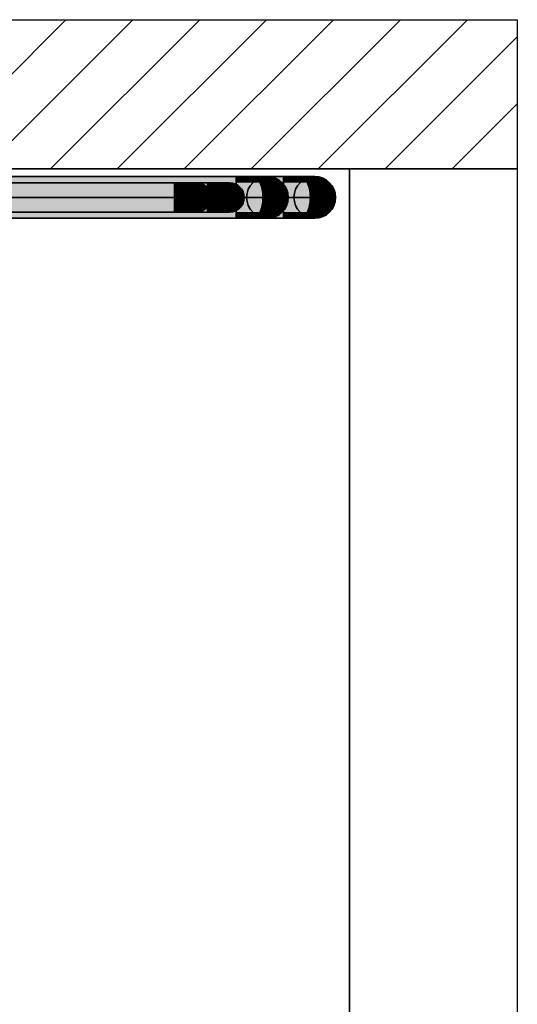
# Model space of a CAD drawing. Extents: x -459 to 541, y -543 to 550.
# Tile 65 of 256: x -210 to -188, y 25 to 67. Entities that reach past the tile are written whole.
import ezdxf

# ---------------------------------------------------------------- set-up
doc = ezdxf.new("R2010")
doc.units = 0
doc.layers.get('0').update_dxf_attribs({"lineweight": 35})
doc.layers.add('0-Shading', color=7, linetype='Continuous', lineweight=35)
doc.layers.add('_3d_View_', color=7, linetype='Continuous')
for name, color, linetype, lineweight, true_color in [('A_Geschossdecke-A07ALC2R1N', 7, 'Continuous', 35, 0x008080), ('A_Innenwand-A07ALC2Q1N', 7, 'Continuous', 35, 0x80ff80), ('H_Ruecklauf', 5, 'Continuous', 35, 0x0000ff), ('H_Vorlauf', 1, 'Continuous', 35, 0xff0000), ('X_Geometrie', 3, 'Continuous', 50, 0x00ff00)]:
    doc.layers.add(name, color=color, linetype=linetype, lineweight=lineweight, true_color=true_color)

# ---------------------------------------------------------------- blocks, each defined once
blk = doc.blocks.new('3D-Ansicht-A07ALAKN1N', base_point=(-283.141, -11.04))
at = {"layer": '0-Shading', "color": 174, "true_color": 0x0000a0}
for points in [[(-205.795, 59.909), (-219.545, 59.909), (-206.005, 59.826), (-219.545, 59.826)], [(-204.05, 59.826), (-203.945, 59.909), (-206.005, 59.826), (-205.795, 59.909)], [(-202.39, 59.826), (-202.371, 59.909), (-204.05, 59.826), (-203.945, 59.909)], [(-201.574, 59.909), (-202.371, 59.909), (-201.574, 59.826), (-202.39, 59.826)], [(-201.574, 59.909), (-201.574, 59.826), (-201.333, 59.909), (-201.253, 59.826)], [(-203.741, 58.753), (-219.545, 58.753), (-203.589, 58.669), (-219.545, 58.669)], [(-202.039, 58.669), (-202.102, 58.753), (-203.589, 58.669), (-203.741, 58.753)], [(-201.574, 58.753), (-202.102, 58.753), (-201.574, 58.669), (-202.039, 58.669)], [(-201.574, 58.753), (-201.574, 58.669), (-201.253, 58.753), (-201.333, 58.669)]]:
    blk.add_solid(points, dxfattribs=at)
at = {"layer": '0-Shading', "color": 14, "true_color": 0xa00000}
for points in [[(-202.974, 59.909), (-218.161, 59.909), (-202.974, 59.826), (-219.318, 59.826)], [(-202.974, 59.909), (-202.974, 59.826), (-202.733, 59.909), (-202.653, 59.826)], [(-202.974, 58.753), (-219.318, 58.753), (-202.974, 58.669), (-218.161, 58.669)], [(-202.974, 58.753), (-202.974, 58.669), (-202.653, 58.753), (-202.733, 58.669)]]:
    blk.add_solid(points, dxfattribs=at)
at = {"layer": '0-Shading', "color": 12, "true_color": 0xe40000}
for points in [[(-200.364, 59.912), (-218.517, 59.912), (-219.155, 59.729), (-219.155, 59.802)], [(-200.364, 59.912), (-219.155, 59.729), (-200.364, 59.729)], [(-200.364, 59.912), (-200.364, 59.729), (-199.861, 59.912), (-199.825, 59.729)], [(-200.364, 58.849), (-219.155, 58.849), (-218.517, 58.667), (-219.155, 58.777)], [(-200.364, 58.849), (-218.517, 58.667), (-200.364, 58.667)], [(-200.364, 58.849), (-200.364, 58.667), (-199.825, 58.849), (-199.861, 58.667)]]:
    blk.add_solid(points, dxfattribs=at)
at = {"layer": '0-Shading', "color": 12, "true_color": 0xcd0000}
for points in [[(-200.364, 60.052), (-217.133, 60.052), (-200.364, 59.912), (-218.517, 59.912)], [(-200.364, 58.667), (-218.517, 58.667), (-200.364, 58.527), (-217.133, 58.527)]]:
    blk.add_solid(points, dxfattribs=at)
at = {"layer": '0-Shading', "color": 14, "true_color": 0xb00000}
for points in [[(-200.364, 60.139), (-215.521, 60.139), (-200.364, 60.052), (-217.133, 60.052)], [(-200.364, 60.139), (-200.364, 60.052), (-199.964, 60.139), (-199.909, 60.052)], [(-200.364, 58.527), (-217.133, 58.527), (-200.364, 58.439), (-215.521, 58.439)], [(-200.364, 58.527), (-200.364, 58.439), (-199.909, 58.527), (-199.964, 58.439)]]:
    blk.add_solid(points, dxfattribs=at)
at = {"layer": '0-Shading', "color": 14, "true_color": 0x900000}
for points in [[(-200.364, 60.169), (-213.791, 60.169), (-200.364, 60.139), (-215.521, 60.139)], [(-200.364, 60.169), (-200.364, 60.139), (-200.022, 60.169), (-199.964, 60.139)], [(-198.268, 59.517), (-198.239, 59.289), (-198.194, 59.517), (-198.164, 59.289)], [(-198.239, 59.289), (-198.268, 59.062), (-198.164, 59.289), (-198.194, 59.062)], [(-200.364, 58.439), (-215.521, 58.439), (-200.364, 58.409), (-213.791, 58.409)], [(-200.364, 58.439), (-200.364, 58.409), (-199.964, 58.439), (-200.022, 58.409)]]:
    blk.add_solid(points, dxfattribs=at)
at = {"layer": '0-Shading', "color": 172, "true_color": 0x0000e4}
for points in [[(-206.105, 59.729), (-205.962, 59.912), (-211.912, 59.729), (-211.637, 59.912)], [(-203.122, 59.729), (-203.044, 59.912), (-206.105, 59.729), (-205.962, 59.912)], [(-200.999, 59.729), (-200.967, 59.912), (-203.122, 59.729), (-203.044, 59.912)], [(-199.154, 59.729), (-199.16, 59.912), (-200.999, 59.729), (-200.967, 59.912)], [(-198.364, 59.912), (-199.16, 59.912), (-198.364, 59.729), (-199.154, 59.729)], [(-198.364, 59.912), (-198.364, 59.729), (-197.861, 59.912), (-197.825, 59.729)], [(-205.695, 58.667), (-205.916, 58.849), (-211.212, 58.667), (-211.612, 58.849)], [(-202.839, 58.667), (-202.977, 58.849), (-205.695, 58.667), (-205.916, 58.849)], [(-200.791, 58.667), (-200.875, 58.849), (-202.839, 58.667), (-202.977, 58.849)], [(-198.996, 58.667), (-199.039, 58.849), (-200.791, 58.667), (-200.875, 58.849)], [(-198.364, 58.849), (-199.039, 58.849), (-198.364, 58.667), (-198.996, 58.667)], [(-198.364, 58.849), (-198.364, 58.667), (-197.825, 58.849), (-197.861, 58.667)]]:
    blk.add_solid(points, dxfattribs=at)
at = {"layer": '0-Shading', "color": 172, "true_color": 0x0000cd}
for points in [[(-205.962, 59.912), (-205.754, 60.052), (-211.637, 59.912), (-211.244, 60.052)], [(-203.044, 59.912), (-202.927, 60.052), (-205.962, 59.912), (-205.754, 60.052)], [(-200.967, 59.912), (-200.911, 60.052), (-203.044, 59.912), (-202.927, 60.052)], [(-199.16, 59.912), (-199.154, 60.052), (-200.967, 59.912), (-200.911, 60.052)], [(-198.364, 60.052), (-199.154, 60.052), (-198.364, 59.912), (-199.16, 59.912)], [(-205.428, 58.527), (-205.695, 58.667), (-210.725, 58.527), (-211.212, 58.667)], [(-202.677, 58.527), (-202.839, 58.667), (-205.428, 58.527), (-205.695, 58.667)], [(-200.696, 58.527), (-200.791, 58.667), (-202.677, 58.527), (-202.839, 58.667)], [(-198.954, 58.527), (-198.996, 58.667), (-200.696, 58.527), (-200.791, 58.667)], [(-198.364, 58.667), (-198.996, 58.667), (-198.364, 58.527), (-198.954, 58.527)]]:
    blk.add_solid(points, dxfattribs=at)
at = {"layer": '0-Shading', "color": 174, "true_color": 0x0000b0}
for points in [[(-205.754, 60.052), (-205.497, 60.139), (-211.244, 60.052), (-210.762, 60.139)], [(-202.927, 60.052), (-202.779, 60.139), (-205.754, 60.052), (-205.497, 60.139)], [(-200.911, 60.052), (-200.836, 60.139), (-202.927, 60.052), (-202.779, 60.139)], [(-199.154, 60.052), (-199.138, 60.139), (-200.911, 60.052), (-200.836, 60.139)], [(-198.364, 60.139), (-199.138, 60.139), (-198.364, 60.052), (-199.154, 60.052)], [(-198.364, 60.139), (-198.364, 60.052), (-197.964, 60.139), (-197.909, 60.052)], [(-205.132, 58.439), (-205.428, 58.527), (-210.182, 58.439), (-210.725, 58.527)], [(-202.499, 58.439), (-202.677, 58.527), (-205.132, 58.439), (-205.428, 58.527)], [(-200.595, 58.439), (-200.696, 58.527), (-202.499, 58.439), (-202.677, 58.527)], [(-198.914, 58.439), (-198.954, 58.527), (-200.595, 58.439), (-200.696, 58.527)], [(-198.364, 58.527), (-198.954, 58.527), (-198.364, 58.439), (-198.914, 58.439)], [(-198.364, 58.527), (-198.364, 58.439), (-197.909, 58.527), (-197.964, 58.439)]]:
    blk.add_solid(points, dxfattribs=at)
at = {"layer": '0-Shading', "color": 174, "true_color": 0x000090}
for points in [[(-205.497, 60.139), (-205.206, 60.169), (-210.762, 60.139), (-210.222, 60.169)], [(-202.779, 60.139), (-202.609, 60.169), (-205.497, 60.139), (-205.206, 60.169)], [(-200.836, 60.139), (-200.745, 60.169), (-202.779, 60.139), (-202.609, 60.169)], [(-199.138, 60.139), (-199.112, 60.169), (-200.836, 60.139), (-200.745, 60.169)], [(-198.364, 60.169), (-199.112, 60.169), (-198.364, 60.139), (-199.138, 60.139)], [(-198.364, 60.169), (-198.364, 60.139), (-198.022, 60.169), (-197.964, 60.139)], [(-196.268, 59.517), (-196.239, 59.289), (-196.194, 59.517), (-196.164, 59.289)], [(-196.239, 59.289), (-196.268, 59.062), (-196.164, 59.289), (-196.194, 59.062)], [(-204.829, 58.409), (-205.132, 58.439), (-209.622, 58.409), (-210.182, 58.439)], [(-202.32, 58.409), (-202.499, 58.439), (-204.829, 58.409), (-205.132, 58.439)], [(-200.497, 58.409), (-200.595, 58.439), (-202.32, 58.409), (-202.499, 58.439)], [(-198.88, 58.409), (-198.914, 58.439), (-200.497, 58.409), (-200.595, 58.439)], [(-198.364, 58.439), (-198.914, 58.439), (-198.364, 58.409), (-198.88, 58.409)], [(-198.364, 58.439), (-198.364, 58.409), (-197.964, 58.439), (-198.022, 58.409)]]:
    blk.add_solid(points, dxfattribs=at)
at = {"layer": '0-Shading', "color": 14, "true_color": 0x9e0000}
for points in [[(-202.733, 59.909), (-202.653, 59.826), (-202.509, 59.909), (-202.354, 59.826)], [(-202.653, 58.753), (-202.733, 58.669), (-202.354, 58.753), (-202.509, 58.669)]]:
    blk.add_solid(points, dxfattribs=at)
at = {"layer": '0-Shading', "color": 14, "true_color": 0x990000}
for points in [[(-202.509, 59.909), (-202.354, 59.826), (-202.317, 59.909), (-202.097, 59.826)], [(-202.354, 58.753), (-202.509, 58.669), (-202.097, 58.753), (-202.317, 58.669)]]:
    blk.add_solid(points, dxfattribs=at)
at = {"layer": '0-Shading', "color": 14, "true_color": 0x930000}
for points in [[(-202.317, 59.909), (-202.097, 59.826), (-202.169, 59.909), (-201.9, 59.826)], [(-202.097, 58.753), (-202.317, 58.669), (-201.9, 58.753), (-202.169, 58.669)]]:
    blk.add_solid(points, dxfattribs=at)
at = {"layer": '0-Shading', "color": 14, "true_color": 0x8c0000}
for points in [[(-202.169, 59.909), (-201.9, 59.826), (-202.076, 59.909), (-201.776, 59.826)], [(-199.704, 60.169), (-199.59, 60.139), (-199.431, 60.169), (-199.27, 60.139)], [(-198.488, 59.912), (-198.353, 59.729), (-198.422, 59.912), (-198.282, 59.729)], [(-201.9, 58.753), (-202.169, 58.669), (-201.776, 58.753), (-202.076, 58.669)], [(-198.353, 58.849), (-198.488, 58.667), (-198.282, 58.849), (-198.422, 58.667)], [(-199.59, 58.439), (-199.704, 58.409), (-199.27, 58.439), (-199.431, 58.409)]]:
    blk.add_solid(points, dxfattribs=at)
at = {"layer": '0-Shading', "color": 16, "true_color": 0x830000}
for points in [[(-202.076, 59.909), (-201.776, 59.826), (-202.044, 59.909), (-201.734, 59.826)], [(-201.776, 58.753), (-202.076, 58.669), (-201.734, 58.753), (-202.044, 58.669)]]:
    blk.add_solid(points, dxfattribs=at)
at = {"layer": '0-Shading', "color": 174, "true_color": 0x00009e}
for points in [[(-201.333, 59.909), (-201.253, 59.826), (-201.109, 59.909), (-200.954, 59.826)], [(-201.253, 58.753), (-201.333, 58.669), (-200.954, 58.753), (-201.109, 58.669)]]:
    blk.add_solid(points, dxfattribs=at)
at = {"layer": '0-Shading', "color": 174, "true_color": 0x000099}
for points in [[(-201.109, 59.909), (-200.954, 59.826), (-200.917, 59.909), (-200.697, 59.826)], [(-200.954, 58.753), (-201.109, 58.669), (-200.697, 58.753), (-200.917, 58.669)]]:
    blk.add_solid(points, dxfattribs=at)
at = {"layer": '0-Shading', "color": 174, "true_color": 0x000093}
for points in [[(-200.917, 59.909), (-200.697, 59.826), (-200.769, 59.909), (-200.5, 59.826)], [(-200.697, 58.753), (-200.917, 58.669), (-200.5, 58.753), (-200.769, 58.669)]]:
    blk.add_solid(points, dxfattribs=at)
at = {"layer": '0-Shading', "color": 174, "true_color": 0x00008c}
for points in [[(-200.769, 59.909), (-200.5, 59.826), (-200.676, 59.909), (-200.376, 59.826)], [(-197.704, 60.169), (-197.59, 60.139), (-197.431, 60.169), (-197.27, 60.139)], [(-196.488, 59.912), (-196.353, 59.729), (-196.422, 59.912), (-196.282, 59.729)], [(-200.5, 58.753), (-200.769, 58.669), (-200.376, 58.753), (-200.676, 58.669)], [(-196.353, 58.849), (-196.488, 58.667), (-196.282, 58.849), (-196.422, 58.667)], [(-197.59, 58.439), (-197.704, 58.409), (-197.27, 58.439), (-197.431, 58.409)]]:
    blk.add_solid(points, dxfattribs=at)
at = {"layer": '0-Shading', "color": 176, "true_color": 0x000083}
for points in [[(-200.676, 59.909), (-200.376, 59.826), (-200.644, 59.909), (-200.334, 59.826)], [(-200.376, 58.753), (-200.676, 58.669), (-200.334, 58.753), (-200.644, 58.669)]]:
    blk.add_solid(points, dxfattribs=at)
at = {"layer": '0-Shading', "color": 12, "true_color": 0xcc0000}
for points in [[(-200.364, 60.052), (-200.364, 59.912), (-199.909, 60.052), (-199.861, 59.912)], [(-198.83, 59.517), (-198.809, 59.289), (-198.485, 59.517), (-198.459, 59.289)], [(-198.809, 59.289), (-198.83, 59.062), (-198.459, 59.289), (-198.485, 59.062)], [(-200.364, 58.667), (-200.364, 58.527), (-199.861, 58.667), (-199.909, 58.527)]]:
    blk.add_solid(points, dxfattribs=at)
at = {"layer": '0-Shading', "color": 14, "true_color": 0x8f0000}
for points in [[(-200.022, 60.169), (-199.964, 60.139), (-199.704, 60.169), (-199.59, 60.139)], [(-201.557, 59.599), (-201.477, 59.289), (-201.507, 59.599), (-201.424, 59.289)], [(-201.477, 59.289), (-201.557, 58.979), (-201.424, 59.289), (-201.507, 58.979)], [(-199.964, 58.439), (-200.022, 58.409), (-199.59, 58.439), (-199.704, 58.409)]]:
    blk.add_solid(points, dxfattribs=at)
at = {"layer": '0-Shading', "color": 14, "true_color": 0xac0000}
for points in [[(-199.964, 60.139), (-199.909, 60.052), (-199.59, 60.139), (-199.484, 60.052)], [(-198.561, 59.729), (-198.485, 59.517), (-198.353, 59.729), (-198.268, 59.517)], [(-198.485, 59.062), (-198.561, 58.849), (-198.268, 59.062), (-198.353, 58.849)], [(-199.909, 58.527), (-199.964, 58.439), (-199.484, 58.527), (-199.59, 58.439)]]:
    blk.add_solid(points, dxfattribs=at)
at = {"layer": '0-Shading', "color": 12, "true_color": 0xc70000}
for points in [[(-199.909, 60.052), (-199.861, 59.912), (-199.484, 60.052), (-199.393, 59.912)], [(-202.354, 59.826), (-202.241, 59.599), (-202.097, 59.826), (-201.937, 59.599)], [(-198.892, 59.729), (-198.83, 59.517), (-198.561, 59.729), (-198.485, 59.517)], [(-198.83, 59.062), (-198.892, 58.849), (-198.485, 59.062), (-198.561, 58.849)], [(-202.241, 58.979), (-202.354, 58.753), (-201.937, 58.979), (-202.097, 58.753)], [(-199.861, 58.667), (-199.909, 58.527), (-199.393, 58.667), (-199.484, 58.527)]]:
    blk.add_solid(points, dxfattribs=at)
at = {"layer": '0-Shading', "color": 12, "true_color": 0xdd0000}
for points in [[(-199.861, 59.912), (-199.825, 59.729), (-199.393, 59.912), (-199.323, 59.729)], [(-199.323, 59.729), (-199.279, 59.517), (-198.892, 59.729), (-198.83, 59.517)], [(-199.279, 59.062), (-199.323, 58.849), (-198.83, 59.062), (-198.892, 58.849)], [(-199.825, 58.849), (-199.861, 58.667), (-199.323, 58.849), (-199.393, 58.667)]]:
    blk.add_solid(points, dxfattribs=at)
at = {"layer": '0-Shading', "color": 14, "true_color": 0xa60000}
for points in [[(-199.59, 60.139), (-199.484, 60.052), (-199.27, 60.139), (-199.12, 60.052)], [(-198.682, 59.912), (-198.561, 59.729), (-198.488, 59.912), (-198.353, 59.729)], [(-198.561, 58.849), (-198.682, 58.667), (-198.353, 58.849), (-198.488, 58.667)], [(-199.484, 58.527), (-199.59, 58.439), (-199.12, 58.527), (-199.27, 58.439)]]:
    blk.add_solid(points, dxfattribs=at)
at = {"layer": '0-Shading', "color": 12, "true_color": 0xbd0000}
for points in [[(-199.484, 60.052), (-199.393, 59.912), (-199.12, 60.052), (-198.991, 59.912)], [(-198.991, 59.912), (-198.892, 59.729), (-198.682, 59.912), (-198.561, 59.729)], [(-199.393, 58.667), (-199.484, 58.527), (-198.991, 58.667), (-199.12, 58.527)], [(-198.892, 58.849), (-198.991, 58.667), (-198.561, 58.849), (-198.682, 58.667)]]:
    blk.add_solid(points, dxfattribs=at)
at = {"layer": '0-Shading', "color": 16, "true_color": 0x890000}
for points in [[(-199.431, 60.169), (-199.27, 60.139), (-199.221, 60.169), (-199.024, 60.139)], [(-198.664, 60.052), (-198.488, 59.912), (-198.604, 60.052), (-198.422, 59.912)], [(-198.488, 58.667), (-198.664, 58.527), (-198.422, 58.667), (-198.604, 58.527)], [(-199.27, 58.439), (-199.431, 58.409), (-199.024, 58.439), (-199.221, 58.409)]]:
    blk.add_solid(points, dxfattribs=at)
at = {"layer": '0-Shading', "color": 12, "true_color": 0xd00000}
for points in [[(-199.393, 59.912), (-199.323, 59.729), (-198.991, 59.912), (-198.892, 59.729)], [(-199.323, 58.849), (-199.393, 58.667), (-198.892, 58.849), (-198.991, 58.667)]]:
    blk.add_solid(points, dxfattribs=at)
at = {"layer": '0-Shading', "color": 14, "true_color": 0x9d0000}
for points in [[(-199.27, 60.139), (-199.12, 60.052), (-199.024, 60.139), (-198.84, 60.052)], [(-198.84, 60.052), (-198.682, 59.912), (-198.664, 60.052), (-198.488, 59.912)], [(-198.682, 58.667), (-198.84, 58.527), (-198.488, 58.667), (-198.664, 58.527)], [(-199.12, 58.527), (-199.27, 58.439), (-198.84, 58.527), (-199.024, 58.439)]]:
    blk.add_solid(points, dxfattribs=at)
at = {"layer": '0-Shading', "color": 16, "true_color": 0x850000}
for points in [[(-199.221, 60.169), (-199.024, 60.139), (-199.089, 60.169), (-198.869, 60.139)], [(-198.869, 60.139), (-198.664, 60.052), (-198.816, 60.139), (-198.604, 60.052)], [(-199.024, 58.439), (-199.221, 58.409), (-198.869, 58.439), (-199.089, 58.409)], [(-198.664, 58.527), (-198.869, 58.439), (-198.604, 58.527), (-198.816, 58.439)]]:
    blk.add_solid(points, dxfattribs=at)
at = {"layer": '0-Shading', "color": 14, "true_color": 0xaf0000}
for points in [[(-199.12, 60.052), (-198.991, 59.912), (-198.84, 60.052), (-198.682, 59.912)], [(-198.485, 59.517), (-198.459, 59.289), (-198.268, 59.517), (-198.239, 59.289)], [(-198.459, 59.289), (-198.485, 59.062), (-198.239, 59.289), (-198.268, 59.062)], [(-198.991, 58.667), (-199.12, 58.527), (-198.682, 58.667), (-198.84, 58.527)]]:
    blk.add_solid(points, dxfattribs=at)
at = {"layer": '0-Shading', "color": 16, "true_color": 0x810000}
for points in [[(-199.089, 60.169), (-198.869, 60.139), (-199.044, 60.169), (-198.816, 60.139)], [(-198.869, 58.439), (-199.089, 58.409), (-198.816, 58.439), (-199.044, 58.409)]]:
    blk.add_solid(points, dxfattribs=at)
at = {"layer": '0-Shading', "color": 14, "true_color": 0x920000}
for points in [[(-199.024, 60.139), (-198.84, 60.052), (-198.869, 60.139), (-198.664, 60.052)], [(-198.84, 58.527), (-199.024, 58.439), (-198.664, 58.527), (-198.869, 58.439)]]:
    blk.add_solid(points, dxfattribs=at)
at = {"layer": '0-Shading', "color": 172, "true_color": 0x0000cc}
for points in [[(-198.364, 60.052), (-198.364, 59.912), (-197.909, 60.052), (-197.861, 59.912)], [(-196.83, 59.517), (-196.809, 59.289), (-196.485, 59.517), (-196.459, 59.289)], [(-196.809, 59.289), (-196.83, 59.062), (-196.459, 59.289), (-196.485, 59.062)], [(-198.364, 58.667), (-198.364, 58.527), (-197.861, 58.667), (-197.909, 58.527)]]:
    blk.add_solid(points, dxfattribs=at)
at = {"layer": '0-Shading', "color": 174, "true_color": 0x00008f}
for points in [[(-198.022, 60.169), (-197.964, 60.139), (-197.704, 60.169), (-197.59, 60.139)], [(-200.157, 59.599), (-200.077, 59.289), (-200.107, 59.599), (-200.024, 59.289)], [(-200.077, 59.289), (-200.157, 58.979), (-200.024, 59.289), (-200.107, 58.979)], [(-197.964, 58.439), (-198.022, 58.409), (-197.59, 58.439), (-197.704, 58.409)]]:
    blk.add_solid(points, dxfattribs=at)
at = {"layer": '0-Shading', "color": 174, "true_color": 0x0000ac}
for points in [[(-197.964, 60.139), (-197.909, 60.052), (-197.59, 60.139), (-197.484, 60.052)], [(-196.561, 59.729), (-196.485, 59.517), (-196.353, 59.729), (-196.268, 59.517)], [(-196.485, 59.062), (-196.561, 58.849), (-196.268, 59.062), (-196.353, 58.849)], [(-197.909, 58.527), (-197.964, 58.439), (-197.484, 58.527), (-197.59, 58.439)]]:
    blk.add_solid(points, dxfattribs=at)
at = {"layer": '0-Shading', "color": 172, "true_color": 0x0000c7}
for points in [[(-197.909, 60.052), (-197.861, 59.912), (-197.484, 60.052), (-197.393, 59.912)], [(-200.954, 59.826), (-200.841, 59.599), (-200.697, 59.826), (-200.537, 59.599)], [(-196.892, 59.729), (-196.83, 59.517), (-196.561, 59.729), (-196.485, 59.517)], [(-196.83, 59.062), (-196.892, 58.849), (-196.485, 59.062), (-196.561, 58.849)], [(-200.841, 58.979), (-200.954, 58.753), (-200.537, 58.979), (-200.697, 58.753)], [(-197.861, 58.667), (-197.909, 58.527), (-197.393, 58.667), (-197.484, 58.527)]]:
    blk.add_solid(points, dxfattribs=at)
at = {"layer": '0-Shading', "color": 172, "true_color": 0x0000dd}
for points in [[(-197.861, 59.912), (-197.825, 59.729), (-197.393, 59.912), (-197.323, 59.729)], [(-197.323, 59.729), (-197.279, 59.517), (-196.892, 59.729), (-196.83, 59.517)], [(-197.279, 59.062), (-197.323, 58.849), (-196.83, 59.062), (-196.892, 58.849)], [(-197.825, 58.849), (-197.861, 58.667), (-197.323, 58.849), (-197.393, 58.667)]]:
    blk.add_solid(points, dxfattribs=at)
at = {"layer": '0-Shading', "color": 174, "true_color": 0x0000a6}
for points in [[(-197.59, 60.139), (-197.484, 60.052), (-197.27, 60.139), (-197.12, 60.052)], [(-196.682, 59.912), (-196.561, 59.729), (-196.488, 59.912), (-196.353, 59.729)], [(-196.561, 58.849), (-196.682, 58.667), (-196.353, 58.849), (-196.488, 58.667)], [(-197.484, 58.527), (-197.59, 58.439), (-197.12, 58.527), (-197.27, 58.439)]]:
    blk.add_solid(points, dxfattribs=at)
at = {"layer": '0-Shading', "color": 172, "true_color": 0x0000bd}
for points in [[(-197.484, 60.052), (-197.393, 59.912), (-197.12, 60.052), (-196.991, 59.912)], [(-196.991, 59.912), (-196.892, 59.729), (-196.682, 59.912), (-196.561, 59.729)], [(-197.393, 58.667), (-197.484, 58.527), (-196.991, 58.667), (-197.12, 58.527)], [(-196.892, 58.849), (-196.991, 58.667), (-196.561, 58.849), (-196.682, 58.667)]]:
    blk.add_solid(points, dxfattribs=at)
at = {"layer": '0-Shading', "color": 176, "true_color": 0x000089}
for points in [[(-197.431, 60.169), (-197.27, 60.139), (-197.221, 60.169), (-197.024, 60.139)], [(-196.664, 60.052), (-196.488, 59.912), (-196.604, 60.052), (-196.422, 59.912)], [(-196.488, 58.667), (-196.664, 58.527), (-196.422, 58.667), (-196.604, 58.527)], [(-197.27, 58.439), (-197.431, 58.409), (-197.024, 58.439), (-197.221, 58.409)]]:
    blk.add_solid(points, dxfattribs=at)
at = {"layer": '0-Shading', "color": 172, "true_color": 0x0000d0}
for points in [[(-197.393, 59.912), (-197.323, 59.729), (-196.991, 59.912), (-196.892, 59.729)], [(-197.323, 58.849), (-197.393, 58.667), (-196.892, 58.849), (-196.991, 58.667)]]:
    blk.add_solid(points, dxfattribs=at)
at = {"layer": '0-Shading', "color": 174, "true_color": 0x00009d}
for points in [[(-197.27, 60.139), (-197.12, 60.052), (-197.024, 60.139), (-196.84, 60.052)], [(-196.84, 60.052), (-196.682, 59.912), (-196.664, 60.052), (-196.488, 59.912)], [(-196.682, 58.667), (-196.84, 58.527), (-196.488, 58.667), (-196.664, 58.527)], [(-197.12, 58.527), (-197.27, 58.439), (-196.84, 58.527), (-197.024, 58.439)]]:
    blk.add_solid(points, dxfattribs=at)
at = {"layer": '0-Shading', "color": 176, "true_color": 0x000085}
for points in [[(-197.221, 60.169), (-197.024, 60.139), (-197.089, 60.169), (-196.869, 60.139)], [(-196.869, 60.139), (-196.664, 60.052), (-196.816, 60.139), (-196.604, 60.052)], [(-197.024, 58.439), (-197.221, 58.409), (-196.869, 58.439), (-197.089, 58.409)], [(-196.664, 58.527), (-196.869, 58.439), (-196.604, 58.527), (-196.816, 58.439)]]:
    blk.add_solid(points, dxfattribs=at)
at = {"layer": '0-Shading', "color": 174, "true_color": 0x0000af}
for points in [[(-197.12, 60.052), (-196.991, 59.912), (-196.84, 60.052), (-196.682, 59.912)], [(-196.485, 59.517), (-196.459, 59.289), (-196.268, 59.517), (-196.239, 59.289)], [(-196.459, 59.289), (-196.485, 59.062), (-196.239, 59.289), (-196.268, 59.062)], [(-196.991, 58.667), (-197.12, 58.527), (-196.682, 58.667), (-196.84, 58.527)]]:
    blk.add_solid(points, dxfattribs=at)
at = {"layer": '0-Shading', "color": 176, "true_color": 0x000081}
for points in [[(-197.089, 60.169), (-196.869, 60.139), (-197.044, 60.169), (-196.816, 60.139)], [(-196.869, 58.439), (-197.089, 58.409), (-196.816, 58.439), (-197.044, 58.409)]]:
    blk.add_solid(points, dxfattribs=at)
at = {"layer": '0-Shading', "color": 174, "true_color": 0x000092}
for points in [[(-197.024, 60.139), (-196.84, 60.052), (-196.869, 60.139), (-196.664, 60.052)], [(-196.84, 58.527), (-197.024, 58.439), (-196.664, 58.527), (-196.869, 58.439)]]:
    blk.add_solid(points, dxfattribs=at)
at = {"layer": '0-Shading', "color": 12, "true_color": 0xd90000}
for points in [[(-202.974, 59.826), (-219.318, 59.826), (-219.545, 59.599), (-219.545, 59.766)], [(-202.974, 59.826), (-219.545, 59.599), (-202.974, 59.599)], [(-202.974, 59.826), (-202.974, 59.599), (-202.653, 59.826), (-202.594, 59.599)], [(-202.974, 58.979), (-219.545, 58.979), (-219.318, 58.753), (-219.545, 58.813)], [(-202.974, 58.979), (-219.318, 58.753), (-202.974, 58.753)], [(-202.974, 58.979), (-202.974, 58.753), (-202.594, 58.979), (-202.653, 58.753)]]:
    blk.add_solid(points, dxfattribs=at)
at = {"layer": '0-Shading', "color": 172, "true_color": 0x0000d9}
for points in [[(-208.816, 59.826), (-219.545, 59.826), (-209.013, 59.599), (-219.545, 59.599)], [(-206.103, 59.599), (-206.005, 59.826), (-209.013, 59.599), (-208.816, 59.826)], [(-204.079, 59.599), (-204.05, 59.826), (-206.103, 59.599), (-206.005, 59.826)], [(-202.359, 59.599), (-202.39, 59.826), (-204.079, 59.599), (-204.05, 59.826)], [(-201.574, 59.826), (-202.39, 59.826), (-201.574, 59.599), (-202.359, 59.599)], [(-201.574, 59.826), (-201.574, 59.599), (-201.253, 59.826), (-201.194, 59.599)], [(-202.192, 58.979), (-219.545, 58.979), (-202.102, 58.753), (-219.545, 58.753)], [(-201.574, 58.979), (-202.192, 58.979), (-201.574, 58.753), (-202.102, 58.753)], [(-201.574, 58.979), (-201.574, 58.753), (-201.194, 58.979), (-201.253, 58.753)]]:
    blk.add_solid(points, dxfattribs=at)
at = {"layer": '0-Shading', "color": 1, "true_color": 0xfa0000}
for points in [[(-219.545, 59.599), (-219.545, 59.289), (-202.974, 59.599), (-202.974, 59.289)], [(-219.545, 59.289), (-219.545, 58.979), (-202.974, 59.289), (-202.974, 58.979)]]:
    blk.add_solid(points, dxfattribs=at)
at = {"layer": '0-Shading', "color": 1, "true_color": 0xf50000}
for points in [[(-219.155, 59.729), (-219.155, 59.517), (-200.364, 59.729), (-200.364, 59.517)], [(-219.155, 59.062), (-219.155, 58.849), (-200.364, 59.062), (-200.364, 58.849)]]:
    blk.add_solid(points, dxfattribs=at)
at = {"layer": '0-Shading', "color": 1, "true_color": 0xfd0000}
for points in [[(-219.155, 59.517), (-219.155, 59.289), (-200.364, 59.517), (-200.364, 59.289)], [(-219.155, 59.289), (-219.155, 59.062), (-200.364, 59.289), (-200.364, 59.062)]]:
    blk.add_solid(points, dxfattribs=at)
at = {"layer": '0-Shading', "color": 5, "true_color": 0x0000fa}
for points in [[(-208.986, 59.289), (-209.013, 59.599), (-214.772, 59.289), (-214.786, 59.599)], [(-206.063, 59.289), (-206.103, 59.599), (-208.986, 59.289), (-209.013, 59.599)], [(-204.024, 59.289), (-204.079, 59.599), (-206.063, 59.289), (-206.103, 59.599)], [(-202.286, 59.289), (-202.359, 59.599), (-204.024, 59.289), (-204.079, 59.599)], [(-201.574, 59.599), (-202.359, 59.599), (-201.574, 59.289), (-202.286, 59.289)], [(-219.545, 59.289), (-219.545, 58.979), (-201.574, 59.289), (-201.574, 58.979)]]:
    blk.add_solid(points, dxfattribs=at)
at = {"layer": '0-Shading', "color": 5, "true_color": 0x0000f5}
for points in [[(-206.174, 59.517), (-206.105, 59.729), (-212.052, 59.517), (-211.912, 59.729)], [(-203.154, 59.517), (-203.122, 59.729), (-206.174, 59.517), (-206.105, 59.729)], [(-201.005, 59.517), (-200.999, 59.729), (-203.154, 59.517), (-203.122, 59.729)], [(-199.138, 59.517), (-199.154, 59.729), (-201.005, 59.517), (-200.999, 59.729)], [(-198.364, 59.729), (-199.154, 59.729), (-198.364, 59.517), (-199.138, 59.517)], [(-205.916, 58.849), (-206.076, 59.062), (-211.612, 58.849), (-211.897, 59.062)], [(-202.977, 58.849), (-203.079, 59.062), (-205.916, 58.849), (-206.076, 59.062)], [(-200.875, 58.849), (-200.941, 59.062), (-202.977, 58.849), (-203.079, 59.062)], [(-199.039, 58.849), (-199.078, 59.062), (-200.875, 58.849), (-200.941, 59.062)], [(-198.364, 59.062), (-199.078, 59.062), (-198.364, 58.849), (-199.039, 58.849)]]:
    blk.add_solid(points, dxfattribs=at)
at = {"layer": '0-Shading', "color": 5, "true_color": 0x0000fd}
for points in [[(-206.164, 59.289), (-206.174, 59.517), (-212.047, 59.289), (-212.052, 59.517)], [(-203.14, 59.289), (-203.154, 59.517), (-206.164, 59.289), (-206.174, 59.517)], [(-200.986, 59.289), (-201.005, 59.517), (-203.14, 59.289), (-203.154, 59.517)], [(-199.112, 59.289), (-199.138, 59.517), (-200.986, 59.289), (-201.005, 59.517)], [(-198.364, 59.517), (-199.138, 59.517), (-198.364, 59.289), (-199.112, 59.289)], [(-206.076, 59.062), (-206.164, 59.289), (-211.897, 59.062), (-212.047, 59.289)], [(-203.079, 59.062), (-203.14, 59.289), (-206.076, 59.062), (-206.164, 59.289)], [(-200.941, 59.062), (-200.986, 59.289), (-203.079, 59.062), (-203.14, 59.289)], [(-199.078, 59.062), (-199.112, 59.289), (-200.941, 59.062), (-200.986, 59.289)], [(-198.364, 59.289), (-199.112, 59.289), (-198.364, 59.062), (-199.078, 59.062)]]:
    blk.add_solid(points, dxfattribs=at)
at = {"layer": '0-Shading', "color": 1, "true_color": 0xf90000}
for points in [[(-202.974, 59.599), (-202.974, 59.289), (-202.594, 59.599), (-202.573, 59.289)], [(-202.974, 59.289), (-202.974, 58.979), (-202.573, 59.289), (-202.594, 58.979)]]:
    blk.add_solid(points, dxfattribs=at)
at = {"layer": '0-Shading', "color": 12, "true_color": 0xd30000}
for points in [[(-202.653, 59.826), (-202.594, 59.599), (-202.354, 59.826), (-202.241, 59.599)], [(-202.594, 58.979), (-202.653, 58.753), (-202.241, 58.979), (-202.354, 58.753)]]:
    blk.add_solid(points, dxfattribs=at)
at = {"layer": '0-Shading', "color": 1, "true_color": 0xf10000}
for points in [[(-202.594, 59.599), (-202.573, 59.289), (-202.241, 59.599), (-202.199, 59.289)], [(-202.573, 59.289), (-202.594, 58.979), (-202.199, 59.289), (-202.241, 58.979)]]:
    blk.add_solid(points, dxfattribs=at)
at = {"layer": '0-Shading', "color": 12, "true_color": 0xe10000}
for points in [[(-202.241, 59.599), (-202.199, 59.289), (-201.937, 59.599), (-201.878, 59.289)], [(-202.199, 59.289), (-202.241, 58.979), (-201.878, 59.289), (-201.937, 58.979)]]:
    blk.add_solid(points, dxfattribs=at)
at = {"layer": '0-Shading', "color": 12, "true_color": 0xb60000}
for points in [[(-202.097, 59.826), (-201.937, 59.599), (-201.9, 59.826), (-201.704, 59.599)], [(-201.937, 58.979), (-202.097, 58.753), (-201.704, 58.979), (-201.9, 58.753)]]:
    blk.add_solid(points, dxfattribs=at)
at = {"layer": '0-Shading', "color": 12, "true_color": 0xca0000}
for points in [[(-201.937, 59.599), (-201.878, 59.289), (-201.704, 59.599), (-201.632, 59.289)], [(-201.878, 59.289), (-201.937, 58.979), (-201.632, 59.289), (-201.704, 58.979)]]:
    blk.add_solid(points, dxfattribs=at)
at = {"layer": '0-Shading', "color": 14, "true_color": 0xa20000}
for points in [[(-201.9, 59.826), (-201.704, 59.599), (-201.776, 59.826), (-201.557, 59.599)], [(-201.704, 58.979), (-201.9, 58.753), (-201.557, 58.979), (-201.776, 58.753)]]:
    blk.add_solid(points, dxfattribs=at)
at = {"layer": '0-Shading', "color": 16, "true_color": 0x8b0000}
for points in [[(-201.776, 59.826), (-201.557, 59.599), (-201.734, 59.826), (-201.507, 59.599)], [(-201.557, 58.979), (-201.776, 58.753), (-201.507, 58.979), (-201.734, 58.753)]]:
    blk.add_solid(points, dxfattribs=at)
at = {"layer": '0-Shading', "color": 14, "true_color": 0xae0000}
for points in [[(-201.704, 59.599), (-201.632, 59.289), (-201.557, 59.599), (-201.477, 59.289)], [(-201.632, 59.289), (-201.704, 58.979), (-201.477, 59.289), (-201.557, 58.979)]]:
    blk.add_solid(points, dxfattribs=at)
at = {"layer": '0-Shading', "color": 5, "true_color": 0x0000f9}
for points in [[(-201.574, 59.599), (-201.574, 59.289), (-201.194, 59.599), (-201.173, 59.289)], [(-201.574, 59.289), (-201.574, 58.979), (-201.173, 59.289), (-201.194, 58.979)]]:
    blk.add_solid(points, dxfattribs=at)
at = {"layer": '0-Shading', "color": 172, "true_color": 0x0000d3}
for points in [[(-201.253, 59.826), (-201.194, 59.599), (-200.954, 59.826), (-200.841, 59.599)], [(-201.194, 58.979), (-201.253, 58.753), (-200.841, 58.979), (-200.954, 58.753)]]:
    blk.add_solid(points, dxfattribs=at)
at = {"layer": '0-Shading', "color": 5, "true_color": 0x0000f1}
for points in [[(-201.194, 59.599), (-201.173, 59.289), (-200.841, 59.599), (-200.799, 59.289)], [(-201.173, 59.289), (-201.194, 58.979), (-200.799, 59.289), (-200.841, 58.979)]]:
    blk.add_solid(points, dxfattribs=at)
at = {"layer": '0-Shading', "color": 172, "true_color": 0x0000e1}
for points in [[(-200.841, 59.599), (-200.799, 59.289), (-200.537, 59.599), (-200.478, 59.289)], [(-200.799, 59.289), (-200.841, 58.979), (-200.478, 59.289), (-200.537, 58.979)]]:
    blk.add_solid(points, dxfattribs=at)
at = {"layer": '0-Shading', "color": 172, "true_color": 0x0000b6}
for points in [[(-200.697, 59.826), (-200.537, 59.599), (-200.5, 59.826), (-200.304, 59.599)], [(-200.537, 58.979), (-200.697, 58.753), (-200.304, 58.979), (-200.5, 58.753)]]:
    blk.add_solid(points, dxfattribs=at)
at = {"layer": '0-Shading', "color": 172, "true_color": 0x0000ca}
for points in [[(-200.537, 59.599), (-200.478, 59.289), (-200.304, 59.599), (-200.232, 59.289)], [(-200.478, 59.289), (-200.537, 58.979), (-200.232, 59.289), (-200.304, 58.979)]]:
    blk.add_solid(points, dxfattribs=at)
at = {"layer": '0-Shading', "color": 174, "true_color": 0x0000a2}
for points in [[(-200.5, 59.826), (-200.304, 59.599), (-200.376, 59.826), (-200.157, 59.599)], [(-200.304, 58.979), (-200.5, 58.753), (-200.157, 58.979), (-200.376, 58.753)]]:
    blk.add_solid(points, dxfattribs=at)
at = {"layer": '0-Shading', "color": 176, "true_color": 0x00008b}
for points in [[(-200.376, 59.826), (-200.157, 59.599), (-200.334, 59.826), (-200.107, 59.599)], [(-200.157, 58.979), (-200.376, 58.753), (-200.107, 58.979), (-200.334, 58.753)]]:
    blk.add_solid(points, dxfattribs=at)
at = {"layer": '0-Shading', "color": 1, "true_color": 0xf40000}
for points in [[(-200.364, 59.729), (-200.364, 59.517), (-199.825, 59.729), (-199.802, 59.517)], [(-199.802, 59.517), (-199.795, 59.289), (-199.279, 59.517), (-199.264, 59.289)], [(-200.364, 59.062), (-200.364, 58.849), (-199.802, 59.062), (-199.825, 58.849)], [(-199.795, 59.289), (-199.802, 59.062), (-199.264, 59.289), (-199.279, 59.062)]]:
    blk.add_solid(points, dxfattribs=at)
at = {"layer": '0-Shading', "color": 1, "true_color": 0xfc0000}
for points in [[(-200.364, 59.517), (-200.364, 59.289), (-199.802, 59.517), (-199.795, 59.289)], [(-200.364, 59.289), (-200.364, 59.062), (-199.795, 59.289), (-199.802, 59.062)]]:
    blk.add_solid(points, dxfattribs=at)
at = {"layer": '0-Shading', "color": 174, "true_color": 0x0000ae}
for points in [[(-200.304, 59.599), (-200.232, 59.289), (-200.157, 59.599), (-200.077, 59.289)], [(-200.232, 59.289), (-200.304, 58.979), (-200.077, 59.289), (-200.157, 58.979)]]:
    blk.add_solid(points, dxfattribs=at)
at = {"layer": '0-Shading', "color": 1, "true_color": 0xec0000}
for points in [[(-199.825, 59.729), (-199.802, 59.517), (-199.323, 59.729), (-199.279, 59.517)], [(-199.802, 59.062), (-199.825, 58.849), (-199.279, 59.062), (-199.323, 58.849)]]:
    blk.add_solid(points, dxfattribs=at)
at = {"layer": '0-Shading', "color": 12, "true_color": 0xe30000}
for points in [[(-199.279, 59.517), (-199.264, 59.289), (-198.83, 59.517), (-198.809, 59.289)], [(-199.264, 59.289), (-199.279, 59.062), (-198.809, 59.289), (-198.83, 59.062)]]:
    blk.add_solid(points, dxfattribs=at)
at = {"layer": '0-Shading', "color": 5, "true_color": 0x0000f4}
for points in [[(-198.364, 59.729), (-198.364, 59.517), (-197.825, 59.729), (-197.802, 59.517)], [(-197.802, 59.517), (-197.795, 59.289), (-197.279, 59.517), (-197.264, 59.289)], [(-198.364, 59.062), (-198.364, 58.849), (-197.802, 59.062), (-197.825, 58.849)], [(-197.795, 59.289), (-197.802, 59.062), (-197.264, 59.289), (-197.279, 59.062)]]:
    blk.add_solid(points, dxfattribs=at)
at = {"layer": '0-Shading', "color": 5, "true_color": 0x0000fc}
for points in [[(-198.364, 59.517), (-198.364, 59.289), (-197.802, 59.517), (-197.795, 59.289)], [(-198.364, 59.289), (-198.364, 59.062), (-197.795, 59.289), (-197.802, 59.062)]]:
    blk.add_solid(points, dxfattribs=at)
at = {"layer": '0-Shading', "color": 14, "true_color": 0x8e0000}
for points in [[(-198.353, 59.729), (-198.268, 59.517), (-198.282, 59.729), (-198.194, 59.517)], [(-198.268, 59.062), (-198.353, 58.849), (-198.194, 59.062), (-198.282, 58.849)]]:
    blk.add_solid(points, dxfattribs=at)
at = {"layer": '0-Shading', "color": 5, "true_color": 0x0000ec}
for points in [[(-197.825, 59.729), (-197.802, 59.517), (-197.323, 59.729), (-197.279, 59.517)], [(-197.802, 59.062), (-197.825, 58.849), (-197.279, 59.062), (-197.323, 58.849)]]:
    blk.add_solid(points, dxfattribs=at)
at = {"layer": '0-Shading', "color": 172, "true_color": 0x0000e3}
for points in [[(-197.279, 59.517), (-197.264, 59.289), (-196.83, 59.517), (-196.809, 59.289)], [(-197.264, 59.289), (-197.279, 59.062), (-196.809, 59.289), (-196.83, 59.062)]]:
    blk.add_solid(points, dxfattribs=at)
at = {"layer": '0-Shading', "color": 174, "true_color": 0x00008e}
for points in [[(-196.353, 59.729), (-196.268, 59.517), (-196.282, 59.729), (-196.194, 59.517)], [(-196.268, 59.062), (-196.353, 58.849), (-196.194, 59.062), (-196.282, 58.849)]]:
    blk.add_solid(points, dxfattribs=at)
blk = doc.blocks.new('Referenz-A07ALD1B1N', base_point=(-283.141, -11.04))
at = {"layer": 'A_Geschossdecke-A07ALC2R1N', "color": 0, "linetype": 'ByBlock', "lineweight": 18, "ltscale": 0.18}
for p, q in [((-213.868, 60.489), (-207.562, 66.795)), ((-211.04, 60.489), (-204.734, 66.795)), ((-208.211, 60.489), (-201.905, 66.795)), ((-205.383, 60.489), (-199.077, 66.795)), ((-202.554, 60.489), (-196.249, 66.795)), ((-199.726, 60.489), (-193.42, 66.795)), ((-196.897, 60.489), (-190.592, 66.795)), ((-194.069, 60.489), (-188.492, 66.066)), ((-191.241, 60.489), (-188.492, 63.238))]:
    blk.add_line(p, q, dxfattribs=at)
at = {"layer": 'A_Geschossdecke-A07ALC2R1N', "color": 0, "linetype": 'ByBlock', "ltscale": 0.35}
blk.add_line((-283.141, 60.489), (-188.492, 60.489), dxfattribs=at)
at = {"layer": 'A_Innenwand-A07ALC2Q1N', "color": 0, "linetype": 'ByBlock', "ltscale": 0.35}
for p, q in [((-216.49, 60.489), (-195.585, 60.489)), ((-188.492, 60.489), (-195.585, 60.489)), ((-195.585, 60.489), (-195.585, 14.089)), ((-195.585, 60.489), (-195.585, 60.489)), ((-195.585, 60.489), (-195.585, 14.089)), ((-195.585, 60.489), (-195.585, 60.489))]:
    blk.add_line(p, q, dxfattribs=at)
blk = doc.blocks.new('Rohr - 1703-A07ALD1X1N', base_point=(-283.141, 51.089))
at = {"color": 0, "linetype": 'ByBlock', "lineweight": -2, "ltscale": 0.35}
blk.add_line((-197.044, 59.289), (-220.475, 59.289), dxfattribs=at)
blk = doc.blocks.new('Rohr - 1703-A07ALD1Z1N', base_point=(-283.141, 51.089))
at = {"color": 0, "linetype": 'ByBlock', "lineweight": -2, "ltscale": 0.35}
blk.add_line((-200.644, 59.289), (-220.475, 59.289), dxfattribs=at)
blk = doc.blocks.new('Rohr - 1703-A07ALD211N', base_point=(-283.141, 51.089))
at = {"color": 0, "linetype": 'ByBlock', "lineweight": -2, "ltscale": 0.35}
blk.add_line((-202.044, 59.289), (-220.475, 59.289), dxfattribs=at)
blk = doc.blocks.new('Rohr - 1703-A07ALD231N', base_point=(-283.141, 51.089))
at = {"color": 0, "linetype": 'ByBlock', "lineweight": -2, "ltscale": 0.35}
blk.add_line((-220.475, 59.289), (-199.044, 59.289), dxfattribs=at)
blk = doc.blocks.new('Geometrie-A07ALD2X1N', base_point=(-283.141, 35.269))
at = {"layer": 'H_Ruecklauf', "lineweight": -2}
for p, q in [((-201.574, 59.909), (-219.545, 59.909)), ((-198.364, 60.169), (-219.155, 60.169)), ((-201.574, 59.909), (-201.574, 59.546)), ((-201.574, 59.909), (-201.574, 58.669)), ((-201.574, 59.909), (-201.333, 59.909)), ((-201.333, 59.909), (-201.109, 59.909)), ((-201.109, 59.909), (-200.917, 59.909)), ((-200.917, 59.909), (-200.769, 59.909)), ((-200.769, 59.909), (-200.676, 59.909)), ((-200.676, 59.909), (-200.644, 59.909)), ((-198.364, 60.169), (-198.364, 59.654)), ((-198.364, 60.169), (-198.364, 58.409)), ((-198.364, 60.169), (-198.022, 60.169)), ((-198.022, 60.169), (-197.704, 60.169)), ((-197.704, 60.169), (-197.431, 60.169)), ((-197.431, 60.169), (-197.221, 60.169)), ((-197.221, 60.169), (-197.089, 60.169)), ((-197.089, 60.169), (-197.044, 60.169)), ((-201.574, 59.546), (-201.574, 59.033)), ((-198.364, 59.654), (-198.364, 58.925)), ((-219.545, 58.669), (-201.574, 58.669)), ((-201.574, 59.033), (-201.574, 58.669)), ((-201.574, 58.669), (-201.333, 58.669)), ((-201.333, 58.669), (-201.109, 58.669)), ((-201.109, 58.669), (-200.917, 58.669)), ((-200.917, 58.669), (-200.769, 58.669)), ((-200.769, 58.669), (-200.676, 58.669)), ((-200.676, 58.669), (-200.644, 58.669)), ((-198.364, 58.925), (-198.364, 58.409)), ((-219.155, 58.409), (-198.364, 58.409)), ((-198.364, 58.409), (-198.022, 58.409)), ((-198.022, 58.409), (-197.704, 58.409)), ((-197.704, 58.409), (-197.431, 58.409)), ((-197.431, 58.409), (-197.221, 58.409)), ((-197.221, 58.409), (-197.089, 58.409)), ((-197.089, 58.409), (-197.044, 58.409))]:
    blk.add_line(p, q, dxfattribs=at)
for centre, radius in [((-200.644, 59.289), 0.62), ((-200.644, 59.289), 0.62), ((-197.044, 59.289), 0.88), ((-197.044, 59.289), 0.88)]:
    blk.add_circle(centre, radius, dxfattribs=at)
blk = doc.blocks.new('Geometrie-A07ALD2Z1N', base_point=(-283.141, 32.269))
at = {"layer": 'H_Vorlauf', "lineweight": -2}
for p, q in [((-202.974, 59.909), (-219.545, 59.909)), ((-200.364, 60.169), (-219.155, 60.169)), ((-202.974, 59.909), (-202.974, 59.546)), ((-202.974, 59.909), (-202.974, 58.669)), ((-202.974, 59.909), (-202.733, 59.909)), ((-202.733, 59.909), (-202.509, 59.909)), ((-202.509, 59.909), (-202.317, 59.909)), ((-202.317, 59.909), (-202.169, 59.909)), ((-202.169, 59.909), (-202.076, 59.909)), ((-202.076, 59.909), (-202.044, 59.909)), ((-200.364, 60.169), (-200.364, 59.654)), ((-200.364, 60.169), (-200.364, 58.409)), ((-200.364, 60.169), (-200.022, 60.169)), ((-200.022, 60.169), (-199.704, 60.169)), ((-199.704, 60.169), (-199.431, 60.169)), ((-199.431, 60.169), (-199.221, 60.169)), ((-199.221, 60.169), (-199.089, 60.169)), ((-199.089, 60.169), (-199.044, 60.169)), ((-202.974, 59.546), (-202.974, 59.033)), ((-200.364, 59.654), (-200.364, 58.925)), ((-219.545, 58.669), (-202.974, 58.669)), ((-202.974, 59.033), (-202.974, 58.669)), ((-202.974, 58.669), (-202.733, 58.669)), ((-202.733, 58.669), (-202.509, 58.669)), ((-202.509, 58.669), (-202.317, 58.669)), ((-202.317, 58.669), (-202.169, 58.669)), ((-202.169, 58.669), (-202.076, 58.669)), ((-202.076, 58.669), (-202.044, 58.669)), ((-200.364, 58.925), (-200.364, 58.409)), ((-219.155, 58.409), (-200.364, 58.409)), ((-200.364, 58.409), (-200.022, 58.409)), ((-200.022, 58.409), (-199.704, 58.409)), ((-199.704, 58.409), (-199.431, 58.409)), ((-199.431, 58.409), (-199.221, 58.409)), ((-199.221, 58.409), (-199.089, 58.409)), ((-199.089, 58.409), (-199.044, 58.409))]:
    blk.add_line(p, q, dxfattribs=at)
for centre, radius in [((-202.044, 59.289), 0.62), ((-202.044, 59.289), 0.62), ((-199.044, 59.289), 0.88), ((-199.044, 59.289), 0.88)]:
    blk.add_circle(centre, radius, dxfattribs=at)
blk = doc.blocks.new('3D-Ansicht-Rahmen-A07ALD301N', base_point=(-283.141, -11.04))
at = {"color": 0, "linetype": 'ByBlock', "lineweight": -2, "ltscale": 0.25}
for p, q in [((-283.141, 66.795), (-188.492, 66.795)), ((-188.492, 66.795), (-188.492, -11.04))]:
    blk.add_line(p, q, dxfattribs=at)

msp = doc.modelspace()

# ---------------------------------------------------------------- linework, layer by layer
at = {"layer": 'X_Geometrie', "color": 7, "ltscale": 0.5}
msp.add_line((-195.585, 56.93), (-195.585, 56.93), dxfattribs=at)

# ---------------------------------------------------------------- block references
at = {"color": 251, "lineweight": 25, "ltscale": 0.25, "true_color": 0x585858}
msp.add_blockref('Referenz-A07ALD1B1N', (-283.141, -11.04), dxfattribs=at)
msp.add_blockref('3D-Ansicht-A07ALAKN1N', (-283.141, -11.04))
at = {"linetype": 'Continuous', "ltscale": 0.35}
for name, p in [('Geometrie-A07ALD2X1N', (-283.141, 35.269)), ('Geometrie-A07ALD2Z1N', (-283.141, 32.269))]:
    msp.add_blockref(name, p, dxfattribs=at)
at = {"layer": '_3d_View_', "color": 7, "linetype": 'Continuous', "lineweight": 25}
msp.add_blockref('3D-Ansicht-Rahmen-A07ALD301N', (-283.141, -11.04), dxfattribs=at)
at = {"layer": 'H_Ruecklauf', "ltscale": 0.35}
for name in ['Rohr - 1703-A07ALD1X1N', 'Rohr - 1703-A07ALD1Z1N']:
    msp.add_blockref(name, (-283.141, 51.089), dxfattribs=at)
at = {"layer": 'H_Vorlauf', "ltscale": 0.35}
for name in ['Rohr - 1703-A07ALD211N', 'Rohr - 1703-A07ALD231N']:
    msp.add_blockref(name, (-283.141, 51.089), dxfattribs=at)

doc.saveas('drawing.dxf')
